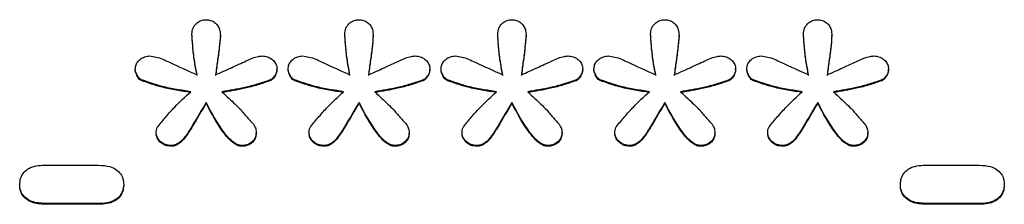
# Model space of a CAD drawing. Header units: inches. Extents: x 0.6 to 16.3, y 0.2 to 11.5.
# Tile 10 of 25: x 4.6764 to 4.9862, y 7.1171 to 7.1752. Entities that reach past the tile are written whole.
import ezdxf

# ---------------------------------------------------------------- set-up
doc = ezdxf.new("R2010")
doc.units = ezdxf.units.IN
doc.header["$MEASUREMENT"] = 0

msp = doc.modelspace()

# ---------------------------------------------------------------- linework, layer by layer
at = {"color": 7, "linetype": 'Continuous', "lineweight": 25}
for p, q in [((4.73062, 7.17041), (4.73062, 7.17065)), ((4.73956, 7.17006), (4.73956, 7.1703)), ((4.77872, 7.17041), (4.77872, 7.17065)), ((4.78766, 7.17006), (4.78766, 7.1703)), ((4.82682, 7.17041), (4.82682, 7.17065)), ((4.83576, 7.17006), (4.83576, 7.1703)), ((4.87492, 7.17041), (4.87492, 7.17065)), ((4.88386, 7.17006), (4.88386, 7.1703)), ((4.92302, 7.17041), (4.92302, 7.17065)), ((4.93195, 7.17006), (4.93195, 7.1703)), ((4.71281, 7.1594), (4.71281, 7.15964)), ((4.75737, 7.1594), (4.75737, 7.15964)), ((4.76091, 7.1594), (4.76091, 7.15964)), ((4.80547, 7.1594), (4.80547, 7.15964)), ((4.80901, 7.1594), (4.80901, 7.15964)), ((4.85357, 7.1594), (4.85357, 7.15964)), ((4.85711, 7.1594), (4.85711, 7.15964)), ((4.90167, 7.1594), (4.90167, 7.15964)), ((4.9052, 7.1594), (4.9052, 7.15964)), ((4.94977, 7.1594), (4.94977, 7.15964)), ((4.71467, 7.15604), (4.71467, 7.15628)), ((4.75526, 7.15598), (4.75526, 7.15622)), ((4.76277, 7.15604), (4.76277, 7.15628)), ((4.80336, 7.15598), (4.80336, 7.15622)), ((4.81087, 7.15604), (4.81087, 7.15628)), ((4.85146, 7.15598), (4.85146, 7.15622)), ((4.85897, 7.15604), (4.85897, 7.15628)), ((4.89956, 7.15598), (4.89956, 7.15622)), ((4.90707, 7.15604), (4.90707, 7.15628)), ((4.94766, 7.15598), (4.94766, 7.15622)), ((4.73509, 7.14891), (4.73509, 7.14915)), ((4.78319, 7.14891), (4.78319, 7.14915)), ((4.83129, 7.14891), (4.83129, 7.14915)), ((4.87939, 7.14891), (4.87939, 7.14915)), ((4.92749, 7.14891), (4.92749, 7.14915)), ((4.71939, 7.13935), (4.71939, 7.13959)), ((4.75085, 7.13935), (4.75085, 7.13959)), ((4.76749, 7.13935), (4.76749, 7.13959)), ((4.79895, 7.13935), (4.79895, 7.13959)), ((4.81559, 7.13935), (4.81559, 7.13959)), ((4.84705, 7.13935), (4.84705, 7.13959)), ((4.86368, 7.13935), (4.86368, 7.13959)), ((4.89515, 7.13935), (4.89515, 7.13959)), ((4.91178, 7.13935), (4.91178, 7.13959)), ((4.94325, 7.13935), (4.94325, 7.13959)), ((4.72404, 7.13535), (4.72404, 7.13559)), ((4.74626, 7.13535), (4.74626, 7.13559)), ((4.77214, 7.13535), (4.77214, 7.13559)), ((4.79436, 7.13535), (4.79436, 7.13559)), ((4.82024, 7.13535), (4.82024, 7.13559)), ((4.84246, 7.13535), (4.84246, 7.13559)), ((4.86834, 7.13535), (4.86834, 7.13559)), ((4.89056, 7.13535), (4.89056, 7.13559)), ((4.91644, 7.13535), (4.91644, 7.13559)), ((4.93866, 7.13535), (4.93866, 7.13559)), ((4.68432, 7.12939), (4.70126, 7.12939)), ((4.96137, 7.12939), (4.97832, 7.12939)), ((4.67644, 7.12313), (4.67644, 7.12337)), ((4.70915, 7.12337), (4.70915, 7.12313)), ((4.95349, 7.12313), (4.95349, 7.12337)), ((4.9862, 7.12337), (4.9862, 7.12313)), ((4.70126, 7.11734), (4.68432, 7.11734)), ((4.68432, 7.1171), (4.68432, 7.11734)), ((4.70126, 7.1171), (4.68432, 7.1171)), ((4.70126, 7.1171), (4.70126, 7.11734)), ((4.97832, 7.11734), (4.96137, 7.11734)), ((4.96137, 7.1171), (4.96137, 7.11734)), ((4.97832, 7.1171), (4.96137, 7.1171)), ((4.97832, 7.1171), (4.97832, 7.11734))]:
    msp.add_line(p, q, dxfattribs=at)
for points, knots in [([(4.73062, 7.17065), (4.73068, 7.17127), (4.73081, 7.17245), (4.73183, 7.17391), (4.73314, 7.17486), (4.73432, 7.17515), (4.73494, 7.17516), (4.73509, 7.17517)], [0, 0, 0, 0, 0.271807, 0.514058, 0.744023, 0.940774, 1, 1, 1, 1]), ([(4.73509, 7.17517), (4.73557, 7.17513), (4.73653, 7.17506), (4.73778, 7.17437), (4.73876, 7.17336), (4.73945, 7.17198), (4.73952, 7.17089), (4.73956, 7.1703)], [0, 0, 0, 0, 0.186727, 0.374343, 0.549017, 0.751938, 1, 1, 1, 1]), ([(4.77872, 7.17065), (4.77878, 7.17127), (4.77891, 7.17245), (4.77993, 7.17391), (4.78124, 7.17486), (4.78242, 7.17515), (4.78304, 7.17516), (4.78319, 7.17517)], [0, 0, 0, 0, 0.271807, 0.514058, 0.744023, 0.940774, 1, 1, 1, 1]), ([(4.78319, 7.17517), (4.78367, 7.17513), (4.78463, 7.17506), (4.78588, 7.17437), (4.78686, 7.17336), (4.78755, 7.17198), (4.78762, 7.17089), (4.78766, 7.1703)], [0, 0, 0, 0, 0.186727, 0.374343, 0.549017, 0.751938, 1, 1, 1, 1]), ([(4.82682, 7.17065), (4.82688, 7.17127), (4.82701, 7.17245), (4.82803, 7.17391), (4.82934, 7.17486), (4.83052, 7.17515), (4.83114, 7.17516), (4.83129, 7.17517)], [0, 0, 0, 0, 0.271807, 0.514058, 0.744023, 0.940774, 1, 1, 1, 1]), ([(4.83129, 7.17517), (4.83177, 7.17513), (4.83273, 7.17506), (4.83398, 7.17437), (4.83496, 7.17336), (4.83565, 7.17198), (4.83572, 7.17089), (4.83576, 7.1703)], [0, 0, 0, 0, 0.186727, 0.374343, 0.549017, 0.751938, 1, 1, 1, 1]), ([(4.87492, 7.17065), (4.87498, 7.17127), (4.87511, 7.17245), (4.87613, 7.17391), (4.87744, 7.17486), (4.87862, 7.17515), (4.87924, 7.17516), (4.87939, 7.17517)], [0, 0, 0, 0, 0.271807, 0.514058, 0.744023, 0.940774, 1, 1, 1, 1]), ([(4.87939, 7.17517), (4.87987, 7.17513), (4.88083, 7.17506), (4.88208, 7.17437), (4.88306, 7.17336), (4.88375, 7.17198), (4.88382, 7.17089), (4.88386, 7.1703)], [0, 0, 0, 0, 0.1867267, 0.3743427, 0.549017, 0.7519377, 1, 1, 1, 1]), ([(4.92302, 7.17065), (4.92308, 7.17127), (4.92321, 7.17245), (4.92423, 7.17391), (4.92554, 7.17486), (4.92672, 7.17515), (4.92734, 7.17516), (4.92749, 7.17517)], [0, 0, 0, 0, 0.271807, 0.514058, 0.744023, 0.940774, 1, 1, 1, 1]), ([(4.92749, 7.17517), (4.92797, 7.17513), (4.92893, 7.17506), (4.93018, 7.17437), (4.93116, 7.17336), (4.93185, 7.17198), (4.93192, 7.17089), (4.93195, 7.1703)], [0, 0, 0, 0, 0.186727, 0.374343, 0.549017, 0.751938, 1, 1, 1, 1]), ([(4.73223, 7.15784), (4.73197, 7.15919), (4.73144, 7.16198), (4.73091, 7.16626), (4.73072, 7.16918), (4.73062, 7.17065)], [0, 0, 0, 0, 0.318539, 0.658914, 1, 1, 1, 1]), ([(4.73223, 7.1576), (4.73197, 7.15895), (4.73144, 7.16174), (4.73091, 7.16602), (4.73072, 7.16894), (4.73062, 7.17041)], [0, 0, 0, 0, 0.318539, 0.658914, 1, 1, 1, 1]), ([(4.73956, 7.1703), (4.73945, 7.16901), (4.73923, 7.16628), (4.73864, 7.16214), (4.73826, 7.15927), (4.73807, 7.15784)], [0, 0, 0, 0, 0.30923, 0.654607, 1, 1, 1, 1]), ([(4.73956, 7.17006), (4.73945, 7.16877), (4.73923, 7.16604), (4.73864, 7.1619), (4.73826, 7.15903), (4.73807, 7.1576)], [0, 0, 0, 0, 0.30923, 0.654607, 1, 1, 1, 1]), ([(4.78033, 7.15784), (4.78007, 7.15919), (4.77954, 7.16198), (4.77901, 7.16626), (4.77882, 7.16918), (4.77872, 7.17065)], [0, 0, 0, 0, 0.318539, 0.658914, 1, 1, 1, 1]), ([(4.78033, 7.1576), (4.78007, 7.15895), (4.77954, 7.16174), (4.77901, 7.16602), (4.77882, 7.16894), (4.77872, 7.17041)], [0, 0, 0, 0, 0.318539, 0.658914, 1, 1, 1, 1]), ([(4.78766, 7.1703), (4.78755, 7.16901), (4.78733, 7.16628), (4.78674, 7.16214), (4.78636, 7.15927), (4.78617, 7.15784)], [0, 0, 0, 0, 0.30923, 0.654607, 1, 1, 1, 1]), ([(4.78766, 7.17006), (4.78755, 7.16877), (4.78733, 7.16604), (4.78674, 7.1619), (4.78636, 7.15903), (4.78617, 7.1576)], [0, 0, 0, 0, 0.30923, 0.654607, 1, 1, 1, 1]), ([(4.82843, 7.15784), (4.82817, 7.15919), (4.82764, 7.16198), (4.82711, 7.16626), (4.82692, 7.16918), (4.82682, 7.17065)], [0, 0, 0, 0, 0.318539, 0.658914, 1, 1, 1, 1]), ([(4.82843, 7.1576), (4.82817, 7.15895), (4.82764, 7.16174), (4.82711, 7.16602), (4.82692, 7.16894), (4.82682, 7.17041)], [0, 0, 0, 0, 0.318539, 0.658914, 1, 1, 1, 1]), ([(4.83576, 7.1703), (4.83565, 7.16901), (4.83543, 7.16628), (4.83484, 7.16214), (4.83446, 7.15927), (4.83427, 7.15784)], [0, 0, 0, 0, 0.30923, 0.654607, 1, 1, 1, 1]), ([(4.83576, 7.17006), (4.83565, 7.16877), (4.83543, 7.16604), (4.83484, 7.1619), (4.83446, 7.15903), (4.83427, 7.1576)], [0, 0, 0, 0, 0.30923, 0.654607, 1, 1, 1, 1]), ([(4.87653, 7.15784), (4.87627, 7.15919), (4.87574, 7.16198), (4.87521, 7.16626), (4.87502, 7.16918), (4.87492, 7.17065)], [0, 0, 0, 0, 0.318539, 0.658914, 1, 1, 1, 1]), ([(4.87653, 7.1576), (4.87627, 7.15895), (4.87574, 7.16174), (4.87521, 7.16602), (4.87502, 7.16894), (4.87492, 7.17041)], [0, 0, 0, 0, 0.318539, 0.658914, 1, 1, 1, 1]), ([(4.88386, 7.1703), (4.88375, 7.16901), (4.88353, 7.16628), (4.88294, 7.16214), (4.88256, 7.15927), (4.88237, 7.15784)], [0, 0, 0, 0, 0.30923, 0.654607, 1, 1, 1, 1]), ([(4.88386, 7.17006), (4.88375, 7.16877), (4.88353, 7.16604), (4.88294, 7.1619), (4.88256, 7.15903), (4.88237, 7.1576)], [0, 0, 0, 0, 0.30923, 0.654607, 1, 1, 1, 1]), ([(4.92463, 7.15784), (4.92437, 7.15919), (4.92383, 7.16198), (4.92331, 7.16626), (4.92311, 7.16918), (4.92302, 7.17065)], [0, 0, 0, 0, 0.318539, 0.658914, 1, 1, 1, 1]), ([(4.92463, 7.1576), (4.92437, 7.15895), (4.92383, 7.16174), (4.92331, 7.16602), (4.92311, 7.16894), (4.92302, 7.17041)], [0, 0, 0, 0, 0.318539, 0.658914, 1, 1, 1, 1]), ([(4.93195, 7.1703), (4.93185, 7.16901), (4.93163, 7.16628), (4.93103, 7.16214), (4.93065, 7.15927), (4.93046, 7.15784)], [0, 0, 0, 0, 0.30923, 0.654607, 1, 1, 1, 1]), ([(4.93195, 7.17006), (4.93185, 7.16877), (4.93163, 7.16604), (4.93103, 7.1619), (4.93065, 7.15903), (4.93046, 7.1576)], [0, 0, 0, 0, 0.30923, 0.654607, 1, 1, 1, 1]), ([(4.71281, 7.15964), (4.71285, 7.16008), (4.71293, 7.16098), (4.71371, 7.16223), (4.71493, 7.16321), (4.71625, 7.1637), (4.71707, 7.16374), (4.71734, 7.16375)], [0, 0, 0, 0, 0.20353, 0.407885, 0.647226, 0.885316, 1, 1, 1, 1]), ([(4.71734, 7.16375), (4.71801, 7.16366), (4.72019, 7.16338), (4.72508, 7.16104), (4.72934, 7.15914), (4.73223, 7.15784)], [0, 0, 0, 0, 0.124093, 0.404933, 1, 1, 1, 1]), ([(4.73807, 7.15784), (4.73973, 7.15858), (4.74297, 7.16002), (4.74738, 7.16208), (4.75061, 7.16355), (4.75238, 7.16371), (4.75278, 7.16375)], [0, 0, 0, 0, 0.342904, 0.668758, 0.926008, 1, 1, 1, 1]), ([(4.75278, 7.16375), (4.75331, 7.16371), (4.75437, 7.16362), (4.75575, 7.16286), (4.75683, 7.16178), (4.75732, 7.16061), (4.75736, 7.15988), (4.75737, 7.15964)], [0, 0, 0, 0, 0.223546, 0.447736, 0.666173, 0.889996, 1, 1, 1, 1]), ([(4.76091, 7.15964), (4.76095, 7.16008), (4.76103, 7.16098), (4.76181, 7.16223), (4.76303, 7.16321), (4.76435, 7.1637), (4.76517, 7.16374), (4.76544, 7.16375)], [0, 0, 0, 0, 0.20353, 0.407885, 0.647226, 0.885316, 1, 1, 1, 1]), ([(4.76544, 7.16375), (4.76611, 7.16366), (4.76829, 7.16338), (4.77318, 7.16104), (4.77744, 7.15914), (4.78033, 7.15784)], [0, 0, 0, 0, 0.124093, 0.404933, 1, 1, 1, 1]), ([(4.78617, 7.15784), (4.78783, 7.15858), (4.79107, 7.16002), (4.79548, 7.16208), (4.79871, 7.16355), (4.80048, 7.16371), (4.80088, 7.16375)], [0, 0, 0, 0, 0.342904, 0.668758, 0.926008, 1, 1, 1, 1]), ([(4.80088, 7.16375), (4.8014, 7.16371), (4.80246, 7.16362), (4.80385, 7.16286), (4.80493, 7.16178), (4.80542, 7.16061), (4.80546, 7.15988), (4.80547, 7.15964)], [0, 0, 0, 0, 0.223546, 0.447736, 0.666173, 0.889996, 1, 1, 1, 1]), ([(4.80901, 7.15964), (4.80905, 7.16008), (4.80912, 7.16098), (4.80991, 7.16223), (4.81112, 7.16321), (4.81245, 7.1637), (4.81327, 7.16374), (4.81354, 7.16375)], [0, 0, 0, 0, 0.20353, 0.407885, 0.647226, 0.885316, 1, 1, 1, 1]), ([(4.81354, 7.16375), (4.81421, 7.16366), (4.81639, 7.16338), (4.82128, 7.16104), (4.82554, 7.15914), (4.82843, 7.15784)], [0, 0, 0, 0, 0.124093, 0.404933, 1, 1, 1, 1]), ([(4.83427, 7.15784), (4.83593, 7.15858), (4.83917, 7.16002), (4.84358, 7.16208), (4.84681, 7.16355), (4.84858, 7.16371), (4.84898, 7.16375)], [0, 0, 0, 0, 0.342904, 0.668758, 0.926008, 1, 1, 1, 1]), ([(4.84898, 7.16375), (4.8495, 7.16371), (4.85056, 7.16362), (4.85195, 7.16286), (4.85303, 7.16178), (4.85352, 7.16061), (4.85356, 7.15988), (4.85357, 7.15964)], [0, 0, 0, 0, 0.223546, 0.447736, 0.666173, 0.889996, 1, 1, 1, 1]), ([(4.85711, 7.15964), (4.85714, 7.16008), (4.85722, 7.16098), (4.85801, 7.16223), (4.85922, 7.16321), (4.86055, 7.1637), (4.86137, 7.16374), (4.86164, 7.16375)], [0, 0, 0, 0, 0.20353, 0.407885, 0.647226, 0.885316, 1, 1, 1, 1]), ([(4.86164, 7.16375), (4.8623, 7.16366), (4.86449, 7.16338), (4.86938, 7.16104), (4.87364, 7.15914), (4.87653, 7.15784)], [0, 0, 0, 0, 0.1240934, 0.404933, 1, 1, 1, 1]), ([(4.88237, 7.15784), (4.88403, 7.15858), (4.88727, 7.16002), (4.89167, 7.16208), (4.89491, 7.16355), (4.89668, 7.16371), (4.89707, 7.16375)], [0, 0, 0, 0, 0.342904, 0.668758, 0.926008, 1, 1, 1, 1]), ([(4.89707, 7.16375), (4.8976, 7.16371), (4.89866, 7.16362), (4.90005, 7.16286), (4.90113, 7.16178), (4.90162, 7.16061), (4.90166, 7.15988), (4.90167, 7.15964)], [0, 0, 0, 0, 0.223546, 0.447736, 0.666173, 0.889996, 1, 1, 1, 1]), ([(4.9052, 7.15964), (4.90524, 7.16008), (4.90532, 7.16098), (4.90611, 7.16223), (4.90732, 7.16321), (4.90865, 7.1637), (4.90947, 7.16374), (4.90974, 7.16375)], [0, 0, 0, 0, 0.20353, 0.407885, 0.647226, 0.885316, 1, 1, 1, 1]), ([(4.90974, 7.16375), (4.9104, 7.16366), (4.91258, 7.16338), (4.91747, 7.16104), (4.92174, 7.15914), (4.92463, 7.15784)], [0, 0, 0, 0, 0.124093, 0.404933, 1, 1, 1, 1]), ([(4.93046, 7.15784), (4.93213, 7.15858), (4.93537, 7.16002), (4.93977, 7.16208), (4.94301, 7.16355), (4.94478, 7.16371), (4.94517, 7.16375)], [0, 0, 0, 0, 0.342904, 0.668758, 0.926008, 1, 1, 1, 1]), ([(4.94517, 7.16375), (4.9457, 7.16371), (4.94676, 7.16362), (4.94815, 7.16286), (4.94923, 7.16178), (4.94972, 7.16061), (4.94975, 7.15988), (4.94977, 7.15964)], [0, 0, 0, 0, 0.223546, 0.447736, 0.666173, 0.889996, 1, 1, 1, 1]), ([(4.71467, 7.15628), (4.7145, 7.15639), (4.71389, 7.15679), (4.71326, 7.15792), (4.71283, 7.15896), (4.71281, 7.15957), (4.71281, 7.15964)], [0, 0, 0, 0, 0.151625, 0.530973, 0.949184, 1, 1, 1, 1]), ([(4.71467, 7.15604), (4.7145, 7.15615), (4.71389, 7.15655), (4.71326, 7.15768), (4.71283, 7.15872), (4.71281, 7.15933), (4.71281, 7.1594)], [0, 0, 0, 0, 0.151625, 0.530973, 0.949184, 1, 1, 1, 1]), ([(4.75737, 7.15964), (4.75732, 7.15927), (4.75721, 7.15833), (4.75652, 7.15726), (4.75581, 7.15649), (4.7554, 7.15629), (4.75526, 7.15622)], [0, 0, 0, 0, 0.269353, 0.685116, 0.88843, 1, 1, 1, 1]), ([(4.75737, 7.1594), (4.75732, 7.15903), (4.75721, 7.15809), (4.75652, 7.15702), (4.75581, 7.15625), (4.7554, 7.15605), (4.75526, 7.15598)], [0, 0, 0, 0, 0.269353, 0.685116, 0.88843, 1, 1, 1, 1]), ([(4.76277, 7.15628), (4.7626, 7.15639), (4.76199, 7.15679), (4.76136, 7.15792), (4.76092, 7.15896), (4.76091, 7.15957), (4.76091, 7.15964)], [0, 0, 0, 0, 0.151625, 0.530973, 0.949184, 1, 1, 1, 1]), ([(4.76277, 7.15604), (4.7626, 7.15615), (4.76199, 7.15655), (4.76136, 7.15768), (4.76092, 7.15872), (4.76091, 7.15933), (4.76091, 7.1594)], [0, 0, 0, 0, 0.151625, 0.530973, 0.949184, 1, 1, 1, 1]), ([(4.80547, 7.15964), (4.80542, 7.15927), (4.80531, 7.15833), (4.80462, 7.15726), (4.80391, 7.15649), (4.8035, 7.15629), (4.80336, 7.15622)], [0, 0, 0, 0, 0.269353, 0.685116, 0.88843, 1, 1, 1, 1]), ([(4.80547, 7.1594), (4.80542, 7.15903), (4.80531, 7.15809), (4.80462, 7.15702), (4.80391, 7.15625), (4.8035, 7.15605), (4.80336, 7.15598)], [0, 0, 0, 0, 0.269353, 0.685116, 0.88843, 1, 1, 1, 1]), ([(4.81087, 7.15628), (4.8107, 7.15639), (4.81009, 7.15679), (4.80946, 7.15792), (4.80902, 7.15896), (4.80901, 7.15957), (4.80901, 7.15964)], [0, 0, 0, 0, 0.151625, 0.530973, 0.949184, 1, 1, 1, 1]), ([(4.81087, 7.15604), (4.8107, 7.15615), (4.81009, 7.15655), (4.80946, 7.15768), (4.80902, 7.15872), (4.80901, 7.15933), (4.80901, 7.1594)], [0, 0, 0, 0, 0.151625, 0.530973, 0.949184, 1, 1, 1, 1]), ([(4.85357, 7.15964), (4.85352, 7.15927), (4.85341, 7.15833), (4.85272, 7.15726), (4.85201, 7.15649), (4.8516, 7.15629), (4.85146, 7.15622)], [0, 0, 0, 0, 0.269353, 0.685116, 0.88843, 1, 1, 1, 1]), ([(4.85357, 7.1594), (4.85352, 7.15903), (4.85341, 7.15809), (4.85272, 7.15702), (4.85201, 7.15625), (4.8516, 7.15605), (4.85146, 7.15598)], [0, 0, 0, 0, 0.269353, 0.685116, 0.88843, 1, 1, 1, 1]), ([(4.85897, 7.15628), (4.85879, 7.15639), (4.85819, 7.15679), (4.85756, 7.15792), (4.85712, 7.15896), (4.85711, 7.15957), (4.85711, 7.15964)], [0, 0, 0, 0, 0.151625, 0.530973, 0.949184, 1, 1, 1, 1]), ([(4.85897, 7.15604), (4.85879, 7.15615), (4.85819, 7.15655), (4.85756, 7.15768), (4.85712, 7.15872), (4.85711, 7.15933), (4.85711, 7.1594)], [0, 0, 0, 0, 0.151625, 0.530973, 0.949184, 1, 1, 1, 1]), ([(4.90167, 7.15964), (4.90162, 7.15927), (4.90151, 7.15833), (4.90082, 7.15726), (4.90011, 7.15649), (4.8997, 7.15629), (4.89956, 7.15622)], [0, 0, 0, 0, 0.2693535, 0.6851157, 0.8884304, 1, 1, 1, 1]), ([(4.90167, 7.1594), (4.90162, 7.15903), (4.90151, 7.15809), (4.90082, 7.15702), (4.90011, 7.15625), (4.8997, 7.15605), (4.89956, 7.15598)], [0, 0, 0, 0, 0.269353, 0.685116, 0.88843, 1, 1, 1, 1]), ([(4.90707, 7.15628), (4.90689, 7.15639), (4.90629, 7.15679), (4.90566, 7.15792), (4.90522, 7.15896), (4.90521, 7.15957), (4.9052, 7.15964)], [0, 0, 0, 0, 0.1516253, 0.5309733, 0.9491843, 1, 1, 1, 1]), ([(4.90707, 7.15604), (4.90689, 7.15615), (4.90629, 7.15655), (4.90566, 7.15768), (4.90522, 7.15872), (4.90521, 7.15933), (4.9052, 7.1594)], [0, 0, 0, 0, 0.151625, 0.530973, 0.949184, 1, 1, 1, 1]), ([(4.94977, 7.15964), (4.94972, 7.15927), (4.94961, 7.15833), (4.94892, 7.15726), (4.94821, 7.15649), (4.9478, 7.15629), (4.94766, 7.15622)], [0, 0, 0, 0, 0.269353, 0.685116, 0.88843, 1, 1, 1, 1]), ([(4.94977, 7.1594), (4.94972, 7.15903), (4.94961, 7.15809), (4.94892, 7.15702), (4.94821, 7.15625), (4.9478, 7.15605), (4.94766, 7.15598)], [0, 0, 0, 0, 0.269353, 0.685116, 0.88843, 1, 1, 1, 1]), ([(4.73025, 7.15251), (4.72874, 7.15274), (4.72572, 7.1532), (4.72046, 7.15426), (4.71685, 7.15552), (4.71467, 7.15628)], [0, 0, 0, 0, 0.28412, 0.568312, 1, 1, 1, 1]), ([(4.73025, 7.15227), (4.72874, 7.1525), (4.72572, 7.15296), (4.72046, 7.15402), (4.71685, 7.15528), (4.71467, 7.15604)], [0, 0, 0, 0, 0.28412, 0.568312, 1, 1, 1, 1]), ([(4.75526, 7.15622), (4.75394, 7.15576), (4.75131, 7.15485), (4.74625, 7.15352), (4.74246, 7.1529), (4.74005, 7.15251)], [0, 0, 0, 0, 0.267179, 0.534328, 1, 1, 1, 1]), ([(4.75526, 7.15598), (4.75394, 7.15552), (4.75131, 7.15461), (4.74625, 7.15328), (4.74246, 7.15267), (4.74005, 7.15227)], [0, 0, 0, 0, 0.267179, 0.534328, 1, 1, 1, 1]), ([(4.77835, 7.15251), (4.77684, 7.15274), (4.77382, 7.1532), (4.76856, 7.15426), (4.76495, 7.15552), (4.76277, 7.15628)], [0, 0, 0, 0, 0.28412, 0.568312, 1, 1, 1, 1]), ([(4.77835, 7.15227), (4.77684, 7.1525), (4.77382, 7.15296), (4.76856, 7.15402), (4.76495, 7.15528), (4.76277, 7.15604)], [0, 0, 0, 0, 0.28412, 0.568312, 1, 1, 1, 1]), ([(4.80336, 7.15622), (4.80204, 7.15576), (4.79941, 7.15485), (4.79435, 7.15352), (4.79056, 7.1529), (4.78815, 7.15251)], [0, 0, 0, 0, 0.267179, 0.534328, 1, 1, 1, 1]), ([(4.80336, 7.15598), (4.80204, 7.15552), (4.79941, 7.15461), (4.79435, 7.15328), (4.79056, 7.15267), (4.78815, 7.15227)], [0, 0, 0, 0, 0.267179, 0.534328, 1, 1, 1, 1]), ([(4.82645, 7.15251), (4.82494, 7.15274), (4.82192, 7.1532), (4.81666, 7.15426), (4.81305, 7.15552), (4.81087, 7.15628)], [0, 0, 0, 0, 0.28412, 0.568312, 1, 1, 1, 1]), ([(4.82645, 7.15227), (4.82494, 7.1525), (4.82192, 7.15296), (4.81666, 7.15402), (4.81305, 7.15528), (4.81087, 7.15604)], [0, 0, 0, 0, 0.28412, 0.568312, 1, 1, 1, 1]), ([(4.85146, 7.15622), (4.85014, 7.15576), (4.84751, 7.15485), (4.84245, 7.15352), (4.83866, 7.1529), (4.83625, 7.15251)], [0, 0, 0, 0, 0.267179, 0.5343283, 1, 1, 1, 1]), ([(4.85146, 7.15598), (4.85014, 7.15552), (4.84751, 7.15461), (4.84245, 7.15328), (4.83866, 7.15267), (4.83625, 7.15227)], [0, 0, 0, 0, 0.267179, 0.534328, 1, 1, 1, 1]), ([(4.87455, 7.15251), (4.87304, 7.15274), (4.87002, 7.1532), (4.86476, 7.15426), (4.86115, 7.15552), (4.85897, 7.15628)], [0, 0, 0, 0, 0.28412, 0.568312, 1, 1, 1, 1]), ([(4.87455, 7.15227), (4.87304, 7.1525), (4.87002, 7.15296), (4.86476, 7.15402), (4.86115, 7.15528), (4.85897, 7.15604)], [0, 0, 0, 0, 0.2841201, 0.5683117, 1, 1, 1, 1]), ([(4.89956, 7.15622), (4.89824, 7.15576), (4.89561, 7.15485), (4.89055, 7.15352), (4.88676, 7.1529), (4.88435, 7.15251)], [0, 0, 0, 0, 0.267179, 0.534328, 1, 1, 1, 1]), ([(4.89956, 7.15598), (4.89824, 7.15552), (4.89561, 7.15461), (4.89055, 7.15328), (4.88676, 7.15267), (4.88435, 7.15227)], [0, 0, 0, 0, 0.267179, 0.5343283, 1, 1, 1, 1]), ([(4.92264, 7.15251), (4.92114, 7.15274), (4.91812, 7.1532), (4.91286, 7.15426), (4.90924, 7.15552), (4.90707, 7.15628)], [0, 0, 0, 0, 0.28412, 0.568312, 1, 1, 1, 1]), ([(4.92264, 7.15227), (4.92114, 7.1525), (4.91812, 7.15296), (4.91286, 7.15402), (4.90924, 7.15528), (4.90707, 7.15604)], [0, 0, 0, 0, 0.2841201, 0.5683117, 1, 1, 1, 1]), ([(4.94766, 7.15622), (4.94634, 7.15576), (4.94371, 7.15485), (4.93865, 7.15352), (4.93486, 7.1529), (4.93245, 7.15251)], [0, 0, 0, 0, 0.267179, 0.534328, 1, 1, 1, 1]), ([(4.94766, 7.15598), (4.94634, 7.15552), (4.94371, 7.15461), (4.93865, 7.15328), (4.93486, 7.15267), (4.93245, 7.15227)], [0, 0, 0, 0, 0.267179, 0.534328, 1, 1, 1, 1]), ([(4.71995, 7.14162), (4.72079, 7.14265), (4.72247, 7.14472), (4.72582, 7.14843), (4.72853, 7.15093), (4.73025, 7.15251)], [0, 0, 0, 0, 0.267688, 0.5353897, 1, 1, 1, 1]), ([(4.74005, 7.15251), (4.74081, 7.15182), (4.74221, 7.15053), (4.74419, 7.1486), (4.74545, 7.14738), (4.74607, 7.14677)], [0, 0, 0, 0, 0.369998, 0.684996, 1, 1, 1, 1]), ([(4.76804, 7.14162), (4.76889, 7.14265), (4.77057, 7.14472), (4.77392, 7.14843), (4.77663, 7.15093), (4.77835, 7.15251)], [0, 0, 0, 0, 0.267688, 0.53539, 1, 1, 1, 1]), ([(4.78815, 7.15251), (4.78891, 7.15182), (4.79031, 7.15053), (4.79229, 7.1486), (4.79355, 7.14738), (4.79417, 7.14677)], [0, 0, 0, 0, 0.369998, 0.684996, 1, 1, 1, 1]), ([(4.81614, 7.14162), (4.81699, 7.14265), (4.81867, 7.14472), (4.82202, 7.14843), (4.82473, 7.15093), (4.82645, 7.15251)], [0, 0, 0, 0, 0.267688, 0.53539, 1, 1, 1, 1]), ([(4.83625, 7.15251), (4.83701, 7.15182), (4.83841, 7.15053), (4.84039, 7.1486), (4.84165, 7.14738), (4.84227, 7.14677)], [0, 0, 0, 0, 0.369998, 0.684996, 1, 1, 1, 1]), ([(4.86424, 7.14162), (4.86508, 7.14265), (4.86677, 7.14472), (4.87012, 7.14843), (4.87283, 7.15093), (4.87455, 7.15251)], [0, 0, 0, 0, 0.267688, 0.53539, 1, 1, 1, 1]), ([(4.88435, 7.15251), (4.88511, 7.15182), (4.88651, 7.15053), (4.88849, 7.1486), (4.88975, 7.14738), (4.89037, 7.14677)], [0, 0, 0, 0, 0.369998, 0.684996, 1, 1, 1, 1]), ([(4.91234, 7.14162), (4.91318, 7.14265), (4.91487, 7.14472), (4.91822, 7.14843), (4.92093, 7.15093), (4.92264, 7.15251)], [0, 0, 0, 0, 0.267688, 0.53539, 1, 1, 1, 1]), ([(4.93245, 7.15251), (4.93321, 7.15182), (4.93461, 7.15053), (4.93659, 7.1486), (4.93784, 7.14738), (4.93847, 7.14677)], [0, 0, 0, 0, 0.369998, 0.684996, 1, 1, 1, 1]), ([(4.73509, 7.14915), (4.73364, 7.14669), (4.73147, 7.14299), (4.72883, 7.13867), (4.72703, 7.13666), (4.72551, 7.13573), (4.72454, 7.13564), (4.72404, 7.13559)], [0, 0, 0, 0, 0.478328, 0.718723, 0.846443, 0.921838, 1, 1, 1, 1]), ([(4.73509, 7.14891), (4.73364, 7.14645), (4.73147, 7.14275), (4.72883, 7.13843), (4.72703, 7.13642), (4.72551, 7.13549), (4.72454, 7.1354), (4.72404, 7.13535)], [0, 0, 0, 0, 0.478328, 0.718723, 0.846443, 0.921838, 1, 1, 1, 1]), ([(4.74626, 7.13559), (4.7459, 7.13563), (4.74499, 7.13574), (4.74292, 7.13702), (4.7392, 7.14138), (4.73681, 7.14589), (4.73509, 7.14915)], [0, 0, 0, 0, 0.057926, 0.144185, 0.382989, 1, 1, 1, 1]), ([(4.74626, 7.13535), (4.7459, 7.1354), (4.74499, 7.1355), (4.74292, 7.13678), (4.7392, 7.14114), (4.73681, 7.14565), (4.73509, 7.14891)], [0, 0, 0, 0, 0.057926, 0.144185, 0.382989, 1, 1, 1, 1]), ([(4.74607, 7.14677), (4.74679, 7.14591), (4.74786, 7.14461), (4.7494, 7.14293), (4.75048, 7.14165), (4.75083, 7.14042), (4.75085, 7.13976), (4.75085, 7.13959)], [0, 0, 0, 0, 0.3791659, 0.5683398, 0.7718971, 0.9391199, 1, 1, 1, 1]), ([(4.78319, 7.14915), (4.78174, 7.14669), (4.77957, 7.14299), (4.77693, 7.13867), (4.77513, 7.13666), (4.77361, 7.13573), (4.77264, 7.13564), (4.77214, 7.13559)], [0, 0, 0, 0, 0.478328, 0.718723, 0.846443, 0.921838, 1, 1, 1, 1]), ([(4.78319, 7.14891), (4.78174, 7.14645), (4.77957, 7.14275), (4.77693, 7.13843), (4.77513, 7.13642), (4.77361, 7.13549), (4.77264, 7.1354), (4.77214, 7.13535)], [0, 0, 0, 0, 0.478328, 0.718723, 0.846443, 0.921838, 1, 1, 1, 1]), ([(4.79436, 7.13559), (4.79399, 7.13563), (4.79309, 7.13574), (4.79102, 7.13702), (4.7873, 7.14138), (4.78491, 7.14589), (4.78319, 7.14915)], [0, 0, 0, 0, 0.057926, 0.144185, 0.382989, 1, 1, 1, 1]), ([(4.79436, 7.13535), (4.79399, 7.1354), (4.79309, 7.1355), (4.79102, 7.13678), (4.7873, 7.14114), (4.78491, 7.14565), (4.78319, 7.14891)], [0, 0, 0, 0, 0.057926, 0.144185, 0.382989, 1, 1, 1, 1]), ([(4.79417, 7.14677), (4.79489, 7.14591), (4.79596, 7.14461), (4.7975, 7.14293), (4.79858, 7.14165), (4.79893, 7.14042), (4.79895, 7.13976), (4.79895, 7.13959)], [0, 0, 0, 0, 0.379166, 0.56834, 0.771897, 0.93912, 1, 1, 1, 1]), ([(4.83129, 7.14915), (4.82984, 7.14669), (4.82767, 7.14299), (4.82503, 7.13867), (4.82323, 7.13666), (4.82171, 7.13573), (4.82074, 7.13564), (4.82024, 7.13559)], [0, 0, 0, 0, 0.4783277, 0.7187231, 0.8464425, 0.9218381, 1, 1, 1, 1]), ([(4.83129, 7.14891), (4.82984, 7.14645), (4.82767, 7.14275), (4.82503, 7.13843), (4.82323, 7.13642), (4.82171, 7.13549), (4.82074, 7.1354), (4.82024, 7.13535)], [0, 0, 0, 0, 0.478328, 0.718723, 0.846443, 0.921838, 1, 1, 1, 1]), ([(4.84246, 7.13559), (4.84209, 7.13563), (4.84119, 7.13574), (4.83912, 7.13702), (4.8354, 7.14138), (4.83301, 7.14589), (4.83129, 7.14915)], [0, 0, 0, 0, 0.057926, 0.144185, 0.382989, 1, 1, 1, 1]), ([(4.84246, 7.13535), (4.84209, 7.1354), (4.84119, 7.1355), (4.83912, 7.13678), (4.8354, 7.14114), (4.83301, 7.14565), (4.83129, 7.14891)], [0, 0, 0, 0, 0.057926, 0.144185, 0.382989, 1, 1, 1, 1]), ([(4.84227, 7.14677), (4.84299, 7.14591), (4.84406, 7.14461), (4.8456, 7.14293), (4.84668, 7.14165), (4.84703, 7.14042), (4.84705, 7.13976), (4.84705, 7.13959)], [0, 0, 0, 0, 0.379166, 0.56834, 0.771897, 0.93912, 1, 1, 1, 1]), ([(4.87939, 7.14915), (4.87794, 7.14669), (4.87577, 7.14299), (4.87313, 7.13867), (4.87133, 7.13666), (4.86981, 7.13573), (4.86883, 7.13564), (4.86834, 7.13559)], [0, 0, 0, 0, 0.478328, 0.718723, 0.846443, 0.921838, 1, 1, 1, 1]), ([(4.87939, 7.14891), (4.87794, 7.14645), (4.87577, 7.14275), (4.87313, 7.13843), (4.87133, 7.13642), (4.86981, 7.13549), (4.86883, 7.1354), (4.86834, 7.13535)], [0, 0, 0, 0, 0.478328, 0.718723, 0.846443, 0.921838, 1, 1, 1, 1]), ([(4.89056, 7.13559), (4.89019, 7.13563), (4.88929, 7.13574), (4.88722, 7.13702), (4.8835, 7.14138), (4.88111, 7.14589), (4.87939, 7.14915)], [0, 0, 0, 0, 0.057926, 0.144185, 0.382989, 1, 1, 1, 1]), ([(4.89056, 7.13535), (4.89019, 7.1354), (4.88929, 7.1355), (4.88722, 7.13678), (4.8835, 7.14114), (4.88111, 7.14565), (4.87939, 7.14891)], [0, 0, 0, 0, 0.057926, 0.144185, 0.382989, 1, 1, 1, 1]), ([(4.89037, 7.14677), (4.89109, 7.14591), (4.89216, 7.14461), (4.89369, 7.14293), (4.89478, 7.14165), (4.89513, 7.14042), (4.89515, 7.13976), (4.89515, 7.13959)], [0, 0, 0, 0, 0.379166, 0.56834, 0.771897, 0.93912, 1, 1, 1, 1]), ([(4.92749, 7.14915), (4.92604, 7.14669), (4.92387, 7.14299), (4.92123, 7.13867), (4.91943, 7.13666), (4.91791, 7.13573), (4.91693, 7.13564), (4.91644, 7.13559)], [0, 0, 0, 0, 0.478328, 0.718723, 0.846443, 0.921838, 1, 1, 1, 1]), ([(4.92749, 7.14891), (4.92604, 7.14645), (4.92387, 7.14275), (4.92123, 7.13843), (4.91943, 7.13642), (4.91791, 7.13549), (4.91693, 7.1354), (4.91644, 7.13535)], [0, 0, 0, 0, 0.478328, 0.718723, 0.846443, 0.921838, 1, 1, 1, 1]), ([(4.93866, 7.13559), (4.93829, 7.13563), (4.93738, 7.13574), (4.93532, 7.13702), (4.9316, 7.14138), (4.92921, 7.14589), (4.92749, 7.14915)], [0, 0, 0, 0, 0.057926, 0.144185, 0.382989, 1, 1, 1, 1]), ([(4.93866, 7.13535), (4.93829, 7.1354), (4.93738, 7.1355), (4.93532, 7.13678), (4.9316, 7.14114), (4.92921, 7.14565), (4.92749, 7.14891)], [0, 0, 0, 0, 0.0579261, 0.1441851, 0.3829893, 1, 1, 1, 1]), ([(4.93847, 7.14677), (4.93918, 7.14591), (4.94026, 7.14461), (4.94179, 7.14293), (4.94288, 7.14165), (4.94323, 7.14042), (4.94325, 7.13976), (4.94325, 7.13959)], [0, 0, 0, 0, 0.379166, 0.56834, 0.771897, 0.93912, 1, 1, 1, 1]), ([(4.71939, 7.13959), (4.7194, 7.13987), (4.71942, 7.14044), (4.71961, 7.14114), (4.71986, 7.1415), (4.71995, 7.14162)], [0, 0, 0, 0, 0.3988802, 0.7998773, 1, 1, 1, 1]), ([(4.76749, 7.13959), (4.7675, 7.13987), (4.76752, 7.14044), (4.76771, 7.14114), (4.76796, 7.1415), (4.76804, 7.14162)], [0, 0, 0, 0, 0.39888, 0.799877, 1, 1, 1, 1]), ([(4.81559, 7.13959), (4.8156, 7.13987), (4.81562, 7.14044), (4.81581, 7.14114), (4.81606, 7.1415), (4.81614, 7.14162)], [0, 0, 0, 0, 0.39888, 0.799877, 1, 1, 1, 1]), ([(4.86368, 7.13959), (4.8637, 7.13987), (4.86372, 7.14044), (4.86391, 7.14114), (4.86416, 7.1415), (4.86424, 7.14162)], [0, 0, 0, 0, 0.39888, 0.799877, 1, 1, 1, 1]), ([(4.91178, 7.13959), (4.91179, 7.13987), (4.91182, 7.14044), (4.91201, 7.14114), (4.91226, 7.1415), (4.91234, 7.14162)], [0, 0, 0, 0, 0.3988802, 0.7998773, 1, 1, 1, 1]), ([(4.72404, 7.13559), (4.72343, 7.13564), (4.72228, 7.13574), (4.72079, 7.13668), (4.71981, 7.13784), (4.71942, 7.1389), (4.71939, 7.13944), (4.71939, 7.13959)], [0, 0, 0, 0, 0.258673, 0.491938, 0.752323, 0.929194, 1, 1, 1, 1]), ([(4.72404, 7.13535), (4.72343, 7.1354), (4.72228, 7.1355), (4.72079, 7.13644), (4.71981, 7.1376), (4.71942, 7.13866), (4.71939, 7.1392), (4.71939, 7.13935)], [0, 0, 0, 0, 0.258673, 0.491938, 0.752323, 0.929194, 1, 1, 1, 1]), ([(4.75085, 7.13959), (4.75081, 7.13915), (4.75073, 7.13829), (4.75001, 7.13714), (4.74897, 7.13621), (4.74764, 7.13566), (4.7467, 7.13561), (4.74626, 7.13559)], [0, 0, 0, 0, 0.198437, 0.397311, 0.595096, 0.812023, 1, 1, 1, 1]), ([(4.75085, 7.13935), (4.75081, 7.13892), (4.75073, 7.13805), (4.75001, 7.1369), (4.74897, 7.13597), (4.74764, 7.13543), (4.7467, 7.13538), (4.74626, 7.13535)], [0, 0, 0, 0, 0.198437, 0.397311, 0.595096, 0.812023, 1, 1, 1, 1]), ([(4.77214, 7.13559), (4.77153, 7.13564), (4.77038, 7.13574), (4.76889, 7.13668), (4.76791, 7.13784), (4.76752, 7.1389), (4.76749, 7.13944), (4.76749, 7.13959)], [0, 0, 0, 0, 0.258673, 0.491938, 0.752323, 0.929194, 1, 1, 1, 1]), ([(4.77214, 7.13535), (4.77153, 7.1354), (4.77038, 7.1355), (4.76889, 7.13644), (4.76791, 7.1376), (4.76752, 7.13866), (4.76749, 7.1392), (4.76749, 7.13935)], [0, 0, 0, 0, 0.258673, 0.491938, 0.752323, 0.929194, 1, 1, 1, 1]), ([(4.79895, 7.13959), (4.79891, 7.13915), (4.79883, 7.13829), (4.79811, 7.13714), (4.79707, 7.13621), (4.79574, 7.13566), (4.7948, 7.13561), (4.79436, 7.13559)], [0, 0, 0, 0, 0.198437, 0.397311, 0.595096, 0.812023, 1, 1, 1, 1]), ([(4.79895, 7.13935), (4.79891, 7.13892), (4.79883, 7.13805), (4.79811, 7.1369), (4.79707, 7.13597), (4.79574, 7.13543), (4.7948, 7.13538), (4.79436, 7.13535)], [0, 0, 0, 0, 0.198437, 0.397311, 0.595096, 0.812023, 1, 1, 1, 1]), ([(4.82024, 7.13559), (4.81963, 7.13564), (4.81848, 7.13574), (4.81699, 7.13668), (4.81601, 7.13784), (4.81562, 7.1389), (4.81559, 7.13944), (4.81559, 7.13959)], [0, 0, 0, 0, 0.258673, 0.491938, 0.752323, 0.929194, 1, 1, 1, 1]), ([(4.82024, 7.13535), (4.81963, 7.1354), (4.81848, 7.1355), (4.81699, 7.13644), (4.81601, 7.1376), (4.81562, 7.13866), (4.81559, 7.1392), (4.81559, 7.13935)], [0, 0, 0, 0, 0.258673, 0.491938, 0.752323, 0.929194, 1, 1, 1, 1]), ([(4.84705, 7.13959), (4.84701, 7.13915), (4.84693, 7.13829), (4.84621, 7.13714), (4.84517, 7.13621), (4.84384, 7.13566), (4.8429, 7.13561), (4.84246, 7.13559)], [0, 0, 0, 0, 0.198437, 0.397311, 0.595096, 0.812023, 1, 1, 1, 1]), ([(4.84705, 7.13935), (4.84701, 7.13892), (4.84693, 7.13805), (4.84621, 7.1369), (4.84517, 7.13597), (4.84384, 7.13543), (4.8429, 7.13538), (4.84246, 7.13535)], [0, 0, 0, 0, 0.198437, 0.397311, 0.595096, 0.812023, 1, 1, 1, 1]), ([(4.86834, 7.13559), (4.86773, 7.13564), (4.86658, 7.13574), (4.86509, 7.13668), (4.86411, 7.13784), (4.86371, 7.1389), (4.86369, 7.13944), (4.86368, 7.13959)], [0, 0, 0, 0, 0.258673, 0.491938, 0.752323, 0.929194, 1, 1, 1, 1]), ([(4.86834, 7.13535), (4.86773, 7.1354), (4.86658, 7.1355), (4.86509, 7.13644), (4.86411, 7.1376), (4.86371, 7.13866), (4.86369, 7.1392), (4.86368, 7.13935)], [0, 0, 0, 0, 0.258673, 0.491938, 0.752323, 0.929194, 1, 1, 1, 1]), ([(4.89515, 7.13959), (4.89511, 7.13915), (4.89503, 7.13829), (4.89431, 7.13714), (4.89326, 7.13621), (4.89194, 7.13566), (4.891, 7.13561), (4.89056, 7.13559)], [0, 0, 0, 0, 0.198437, 0.397311, 0.595096, 0.812023, 1, 1, 1, 1]), ([(4.89515, 7.13935), (4.89511, 7.13892), (4.89503, 7.13805), (4.89431, 7.1369), (4.89326, 7.13597), (4.89194, 7.13543), (4.891, 7.13538), (4.89056, 7.13535)], [0, 0, 0, 0, 0.198437, 0.397311, 0.595096, 0.812023, 1, 1, 1, 1]), ([(4.91644, 7.13559), (4.91583, 7.13564), (4.91468, 7.13574), (4.91319, 7.13668), (4.91221, 7.13784), (4.91181, 7.1389), (4.91179, 7.13944), (4.91178, 7.13959)], [0, 0, 0, 0, 0.258673, 0.491938, 0.752323, 0.929194, 1, 1, 1, 1]), ([(4.91644, 7.13535), (4.91583, 7.1354), (4.91468, 7.1355), (4.91319, 7.13644), (4.91221, 7.1376), (4.91181, 7.13866), (4.91179, 7.1392), (4.91178, 7.13935)], [0, 0, 0, 0, 0.258673, 0.491938, 0.752323, 0.929194, 1, 1, 1, 1]), ([(4.94325, 7.13959), (4.94321, 7.13915), (4.94313, 7.13829), (4.94241, 7.13714), (4.94136, 7.13621), (4.94004, 7.13566), (4.9391, 7.13561), (4.93866, 7.13559)], [0, 0, 0, 0, 0.198437, 0.397311, 0.595096, 0.812023, 1, 1, 1, 1]), ([(4.94325, 7.13935), (4.94321, 7.13892), (4.94313, 7.13805), (4.94241, 7.1369), (4.94136, 7.13597), (4.94004, 7.13543), (4.9391, 7.13538), (4.93866, 7.13535)], [0, 0, 0, 0, 0.198437, 0.397311, 0.595096, 0.812023, 1, 1, 1, 1]), ([(4.67644, 7.12337), (4.6765, 7.12406), (4.67661, 7.12544), (4.67772, 7.12721), (4.67942, 7.12855), (4.6817, 7.12929), (4.68342, 7.12936), (4.68432, 7.12939)], [0, 0, 0, 0, 0.191645, 0.384687, 0.553722, 0.764164, 1, 1, 1, 1]), ([(4.70126, 7.12939), (4.70248, 7.12933), (4.7044, 7.12924), (4.7068, 7.12817), (4.70824, 7.12674), (4.70904, 7.12505), (4.70911, 7.1239), (4.70915, 7.12337)], [0, 0, 0, 0, 0.313855, 0.496123, 0.679368, 0.851394, 1, 1, 1, 1]), ([(4.95349, 7.12337), (4.95355, 7.12406), (4.95366, 7.12544), (4.95477, 7.12721), (4.95647, 7.12855), (4.95875, 7.12929), (4.96047, 7.12936), (4.96137, 7.12939)], [0, 0, 0, 0, 0.191645, 0.384687, 0.553722, 0.764164, 1, 1, 1, 1]), ([(4.97832, 7.12939), (4.97953, 7.12933), (4.98145, 7.12924), (4.98385, 7.12817), (4.98529, 7.12674), (4.98609, 7.12505), (4.98616, 7.1239), (4.9862, 7.12337)], [0, 0, 0, 0, 0.313855, 0.4961228, 0.6793679, 0.8513936, 1, 1, 1, 1]), ([(4.68432, 7.11734), (4.68292, 7.11742), (4.68081, 7.11755), (4.67839, 7.11893), (4.67706, 7.12046), (4.6765, 7.12204), (4.67645, 7.12302), (4.67644, 7.12337)], [0, 0, 0, 0, 0.3607407, 0.5430304, 0.7255712, 0.9027504, 1, 1, 1, 1]), ([(4.68432, 7.1171), (4.68292, 7.11718), (4.68081, 7.11731), (4.67839, 7.11869), (4.67706, 7.12022), (4.6765, 7.1218), (4.67645, 7.12278), (4.67644, 7.12313)], [0, 0, 0, 0, 0.360741, 0.54303, 0.725571, 0.90275, 1, 1, 1, 1]), ([(4.70915, 7.12337), (4.70909, 7.12267), (4.70897, 7.12126), (4.70786, 7.11948), (4.70613, 7.11814), (4.70385, 7.11744), (4.70215, 7.11737), (4.70126, 7.11734)], [0, 0, 0, 0, 0.193593, 0.388649, 0.558438, 0.768997, 1, 1, 1, 1]), ([(4.70915, 7.12313), (4.70909, 7.12243), (4.70897, 7.12103), (4.70786, 7.11924), (4.70613, 7.1179), (4.70385, 7.1172), (4.70215, 7.11713), (4.70126, 7.1171)], [0, 0, 0, 0, 0.193593, 0.388649, 0.558438, 0.768997, 1, 1, 1, 1]), ([(4.96137, 7.11734), (4.95997, 7.11742), (4.95786, 7.11755), (4.95544, 7.11893), (4.95411, 7.12046), (4.95355, 7.12204), (4.95351, 7.12302), (4.95349, 7.12337)], [0, 0, 0, 0, 0.360741, 0.54303, 0.725571, 0.90275, 1, 1, 1, 1]), ([(4.96137, 7.1171), (4.95997, 7.11718), (4.95786, 7.11731), (4.95544, 7.11869), (4.95411, 7.12022), (4.95355, 7.1218), (4.95351, 7.12278), (4.95349, 7.12313)], [0, 0, 0, 0, 0.360741, 0.54303, 0.725571, 0.90275, 1, 1, 1, 1]), ([(4.9862, 7.12337), (4.98614, 7.12267), (4.98603, 7.12126), (4.98491, 7.11948), (4.98318, 7.11814), (4.9809, 7.11744), (4.9792, 7.11737), (4.97832, 7.11734)], [0, 0, 0, 0, 0.193593, 0.388649, 0.558438, 0.768997, 1, 1, 1, 1]), ([(4.9862, 7.12313), (4.98614, 7.12243), (4.98603, 7.12103), (4.98491, 7.11924), (4.98318, 7.1179), (4.9809, 7.1172), (4.9792, 7.11713), (4.97832, 7.1171)], [0, 0, 0, 0, 0.193593, 0.388649, 0.558438, 0.768997, 1, 1, 1, 1])]:
    msp.add_open_spline(points, degree=3, knots=knots, dxfattribs=at)

doc.saveas('drawing.dxf')
